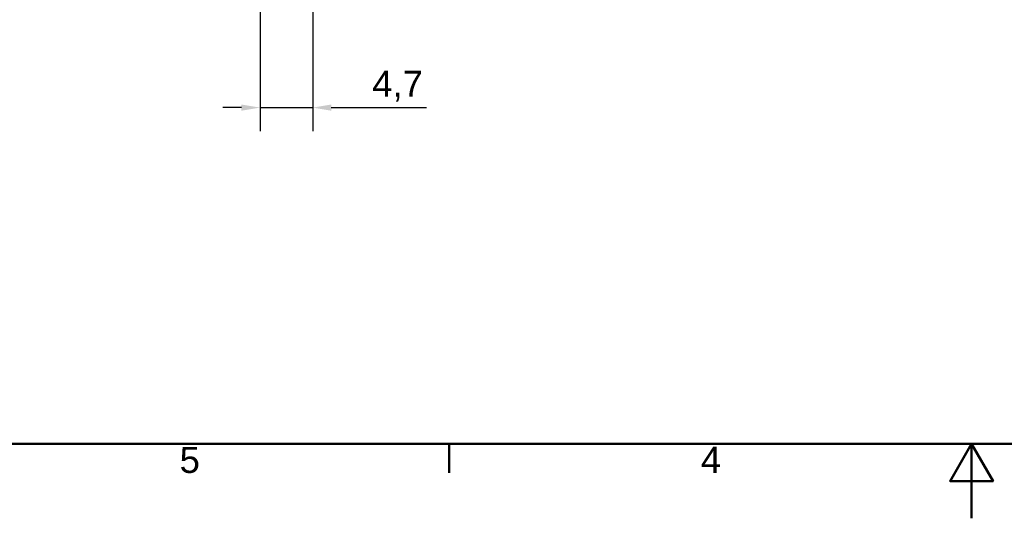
# Model space of a CAD drawing. Header units: millimetres. Extents: x 0 to 280, y 0 to 198.
# Tile 2 of 12: x 55 to 143, y 0 to 45. Entities that reach past the tile are written whole.
import ezdxf

# ---------------------------------------------------------------- set-up
doc = ezdxf.new("R2010")
doc.units = ezdxf.units.MM
doc.header["$LTSCALE"] = 0.666667
for name, color, linetype, lineweight in [('Cadre_0', 7, 'Continuous', 50), ('Cadre_2', 7, 'Continuous', 50), ('Cotes(celduc)', 7, 'Continuous', 25)]:
    doc.layers.add(name, color=color, linetype=linetype, lineweight=lineweight)
doc.styles.add('Cadre_1', font='arial.ttf')
doc.styles.add('Courant-CELDUC', font='arial.ttf')
doc.dimstyles.new('Celduc', dxfattribs={"dimscale": 0.666667, "dimtxt": 3.5, "dimasz": 2.5, "dimexe": 3.175, "dimexo": 0, "dimgap": 0.762, "dimtad": 1, "dimrnd": 1e-08, "dimtxsty": 'Courant-CELDUC', "dimcen": 0.09, "dimdle": 10, "dimclrd": 7, "dimclre": 7, "dimclrt": 7, "dimazin": 2, "dimtfac": 0.714286, "dimtdec": 3, "dimtmove": 0, "dimatfit": 3, "dimfxl": 1, "dimtolj": 1, "dimlwd": 25, "dimlwe": 25, "dimarcsym": 0})

# ---------------------------------------------------------------- blocks, each defined once
blk = doc.blocks.new('Cadres Cadre par défaut')
at = {"layer": 'Cadre_0'}
blk.add_line((140, 10), (140, 6.1), dxfattribs=at)
at = {"layer": 'Cadre_0', "flags": 128}
for points in [[(10, 10), (10, 287), (410, 287), (410, 10), (10, 10)], [(210, 0), (210, 10), (207.11, 5), (212.89, 5), (210, 10)]]:
    blk.add_lwpolyline(points, dxfattribs=at)
at = {"layer": 'Cadre_2', "char_height": 3.5, "attachment_point": 7, "style": 'Cadre_1'}
for s, insert in [('5', (103.85, 6.04)), ('4', (173.71, 6.1))]:
    blk.add_mtext(s, dxfattribs=dict(at, insert=insert))
blk = doc.blocks.new('*D7')
at = {"layer": 'Cotes(celduc)', "color": 7, "linetype": 'Continuous', "lineweight": 25, "transparency": 16777216}
for p, q in [((76.423, 46.242), (76.423, 34.618)), ((81.123, 46.242), (81.123, 34.618)), ((74.756, 36.735), (73.09, 36.735)), ((76.423, 36.735), (81.123, 36.735)), ((82.79, 36.735), (91.298, 36.735))]:
    blk.add_line(p, q, dxfattribs=at)
at = {"layer": 'Cotes(celduc)', "color": 7, "linetype": 'Continuous', "transparency": 16777216}
for points in [[(74.756, 37.012), (74.756, 36.457), (76.423, 36.735)], [(82.79, 37.012), (82.79, 36.457), (81.123, 36.735)]]:
    blk.add_solid(points, dxfattribs=at)
at = {"layer": 'Defpoints', "color": 0, "linetype": 'Continuous', "transparency": 16777216}
for p in [(76.423, 46.242), (81.123, 46.242), (81.123, 36.735)]:
    blk.add_point(p, dxfattribs=at)
at = {"layer": 'Cotes(celduc)', "color": 7, "linetype": 'Continuous', "lineweight": 25, "transparency": 16777216, "insert": (86.448, 40.037), "char_height": 2.3333, "attachment_point": 1, "style": 'Courant-CELDUC'}
blk.add_mtext('\\A1;4,7', dxfattribs=at)

msp = doc.modelspace()

# ---------------------------------------------------------------- block references
at = {"xscale": 0.6666666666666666, "yscale": 0.6666666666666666, "zscale": 0.6666666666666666}
msp.add_blockref('Cadres Cadre par défaut', (0, 0), dxfattribs=at)

# ---------------------------------------------------------------- dimensions: what is measured, and where the dimension line sits
at = {"layer": 'Cotes(celduc)', "color": 7, "linetype": 'Continuous', "lineweight": 25}
dim = msp.add_linear_dim(base=(81.123, 36.735), p1=(76.423, 46.242), p2=(81.123, 46.242), dimstyle='Celduc', override={"dimgap": 0.762, "dimdec": 2, "dimtol": 0, "dimlim": 0, "dimtp": 0, "dimtm": 0, "dimtdec": 3, "dimtofl": 1, "dimatfit": 1}, dxfattribs=at)
dim.commit()
dim.dimension.update_dxf_attribs({"geometry": '*D7', "text_midpoint": (88.619, 36.735), "dimtype": 160})

doc.saveas('drawing.dxf')
